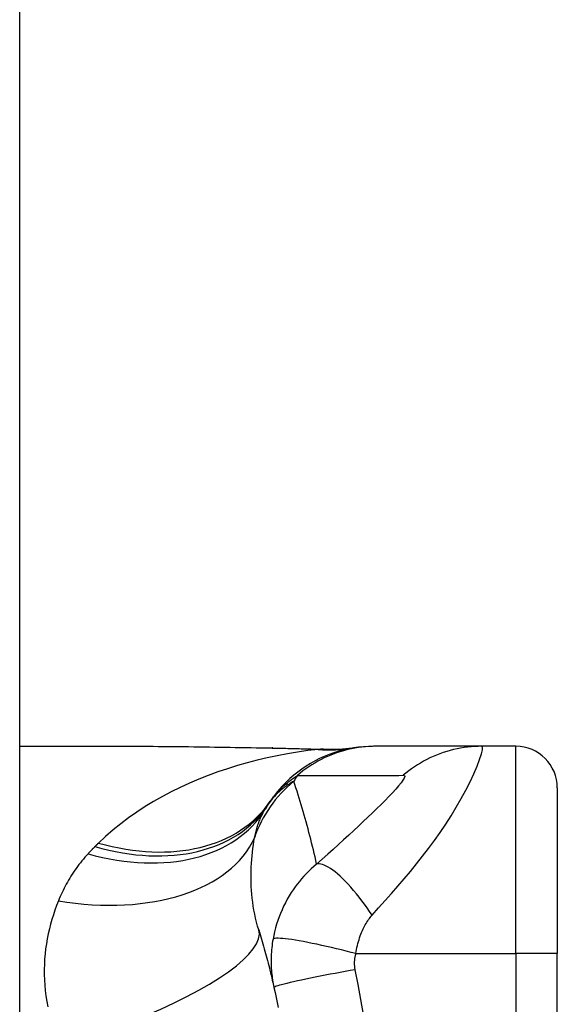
# Model space of a CAD drawing. Header units: inches. Extents: x 11 to 342, y 26 to 169.
# Tile 150 of 204: x 201.842 to 202.353, y 98.642 to 99.577. Entities that reach past the tile are written whole.
import ezdxf

# ---------------------------------------------------------------- set-up
doc = ezdxf.new("R2010")
doc.units = ezdxf.units.IN
doc.header["$MEASUREMENT"] = 0
doc.layers.add('Visible Edges(ANSI)', color=7, linetype='Continuous', lineweight=25)
doc.layers.add('Visible Tangent Edges(ANSI)', color=7, linetype='Continuous', lineweight=25)

msp = doc.modelspace()

# ---------------------------------------------------------------- linework, layer by layer
at = {"layer": 'Visible Edges(ANSI)'}
for p, q in [((201.84245, 83.7599), (201.84245, 113.3629)), ((201.84245, 98.88675), (201.9644, 98.88675)), ((202.181, 98.88675), (202.17858, 98.88675)), ((202.28143, 98.88675), (202.181, 98.88675)), ((202.31396, 98.88675), (202.28143, 98.88675)), ((202.35333, 98.84738), (202.35333, 98.6899)), ((202.35333, 98.31589), (202.35333, 98.6899))]:
    msp.add_line(p, q, dxfattribs=at)
at = {"layer": 'Visible Edges(ANSI)', "flags": 128}
for points in [[(201.9644, 98.88675), (201.99341, 98.88661), (202.02292, 98.88625), (202.0528, 98.88578), (202.08298, 98.88529)], [(202.17858, 98.88675), (202.17394, 98.88666), (202.16926, 98.88639), (202.16455, 98.88592), (202.15984, 98.88526), (202.15512, 98.8844), (202.15041, 98.88335), (202.14573, 98.88209), (202.14108, 98.88064), (202.13648, 98.879), (202.13194, 98.87716), (202.12748, 98.87513), (202.1231, 98.87291), (202.11881, 98.87051), (202.11463, 98.86794), (202.11057, 98.86521), (202.10663, 98.86231), (202.10284, 98.85927), (202.09918, 98.85608), (202.09568, 98.85277), (202.09233, 98.84934), (202.08915, 98.84579), (202.08613, 98.84215), (202.08329, 98.83843), (202.08062, 98.83463)], [(202.08298, 98.88529), (202.10728, 98.88479), (202.13108, 98.88395)], [(202.13108, 98.88395), (202.14626, 98.884), (202.16138, 98.88549)], [(202.06965, 98.7124), (202.07033, 98.71019), (202.071, 98.70798), (202.07167, 98.70576), (202.07233, 98.70354), (202.07298, 98.70131), (202.07363, 98.69907), (202.07427, 98.69682), (202.0749, 98.69457), (202.07553, 98.69231), (202.07615, 98.69005), (202.07676, 98.68778), (202.07737, 98.6855), (202.07797, 98.68321), (202.07856, 98.68092), (202.07915, 98.67862), (202.07973, 98.67632), (202.0803, 98.67401), (202.08087, 98.67169), (202.08142, 98.66936), (202.08197, 98.66703), (202.08252, 98.66469), (202.08305, 98.66235), (202.08358, 98.66), (202.08411, 98.65764)], [(202.08411, 98.65764), (202.08513, 98.65291), (202.08611, 98.64818), (202.08707, 98.64343), (202.08799, 98.63868)]]:
    msp.add_lwpolyline(points, dxfattribs=at)
at = {"layer": 'Visible Edges(ANSI)'}
for centre, radius, start, end in [((202.31396, 98.84738), 0.03937, 0, 90), ((202.57313, 98.5029), 0.59381, 146.03787, 146.47918), ((202.17655, 98.7656), 0.11811, 146.47918, 148.69993)]:
    msp.add_arc(centre, radius, start, end, dxfattribs=at)
at = {"layer": 'Visible Tangent Edges(ANSI)'}
for p, q in [((202.31396, 98.6899), (202.31396, 98.88675)), ((202.16189, 98.6899), (202.31396, 98.6899)), ((202.31396, 98.6899), (202.31396, 98.31589)), ((202.35333, 98.6899), (202.31396, 98.6899))]:
    msp.add_line(p, q, dxfattribs=at)
at = {"layer": 'Visible Tangent Edges(ANSI)', "flags": 128}
for points in [[(202.12602, 98.88383), (202.11629, 98.88264), (202.10659, 98.88124), (202.09691, 98.87963), (202.08727, 98.87781), (202.07768, 98.87578), (202.06814, 98.87353), (202.05867, 98.87108), (202.04928, 98.8684), (202.03997, 98.86551), (202.03076, 98.8624), (202.02166, 98.85908), (202.01267, 98.85553), (202.0038, 98.85176), (201.99507, 98.84777), (201.98648, 98.84355), (201.97805, 98.8391), (201.96977, 98.83442), (201.96165, 98.8295), (201.95372, 98.82434), (201.94598, 98.81893), (201.93845, 98.81328), (201.93116, 98.80739), (201.92412, 98.80125), (201.91735, 98.79487)], [(201.9644, 98.88675), (201.96917, 98.88675), (201.97396, 98.88673), (201.97876, 98.88671), (201.98358, 98.88668), (201.98841, 98.88664), (201.99326, 98.88659), (201.99812, 98.88653), (202.00299, 98.88647), (202.00787, 98.88641), (202.01277, 98.88633), (202.01768, 98.88626), (202.0226, 98.88618), (202.02753, 98.8861), (202.03247, 98.88601), (202.03742, 98.88593), (202.04238, 98.88584), (202.04735, 98.88575), (202.05233, 98.88566), (202.05732, 98.88557), (202.06231, 98.88548), (202.06732, 98.88539), (202.07234, 98.8853), (202.07736, 98.88522), (202.08239, 98.88513)], [(202.08298, 98.88529), (202.08295, 98.88529), (202.08293, 98.88529), (202.0829, 98.88529), (202.08288, 98.88529), (202.08285, 98.88529), (202.08283, 98.88528), (202.0828, 98.88528), (202.08278, 98.88528), (202.08275, 98.88527), (202.08273, 98.88527), (202.08271, 98.88526), (202.08268, 98.88525), (202.08266, 98.88525), (202.08263, 98.88524), (202.08261, 98.88523), (202.08258, 98.88522), (202.08256, 98.88521), (202.08253, 98.8852), (202.08251, 98.88519), (202.08249, 98.88518), (202.08246, 98.88517), (202.08244, 98.88516), (202.08241, 98.88514), (202.08239, 98.88513)], [(202.08239, 98.88513), (202.08424, 98.8851), (202.08609, 98.88507), (202.08793, 98.88503), (202.08978, 98.885), (202.09162, 98.88496), (202.09346, 98.88492), (202.09529, 98.88487), (202.09712, 98.88483), (202.09895, 98.88479), (202.10078, 98.88474), (202.10261, 98.88469), (202.10443, 98.88464), (202.10625, 98.88458), (202.10806, 98.88453), (202.10987, 98.88447), (202.11168, 98.88441), (202.11349, 98.88434), (202.11529, 98.88428), (202.11709, 98.88421), (202.11888, 98.88414), (202.12067, 98.88407), (202.12246, 98.88399), (202.12424, 98.88392), (202.12602, 98.88383)], [(202.181, 98.88675), (202.17769, 98.88671), (202.17436, 98.88656), (202.17103, 98.88632), (202.16769, 98.88598), (202.16435, 98.88553), (202.16102, 98.88499), (202.15769, 98.88435), (202.15438, 98.88361), (202.15108, 98.88276), (202.14781, 98.88182), (202.14456, 98.88078), (202.14134, 98.87965), (202.13815, 98.87842), (202.13501, 98.87709), (202.1319, 98.87567), (202.12884, 98.87416), (202.12584, 98.87257), (202.12288, 98.87089), (202.11998, 98.86913), (202.11714, 98.86728), (202.11437, 98.86536), (202.11166, 98.86337), (202.10902, 98.86131), (202.10645, 98.85918)], [(202.12899, 98.88393), (202.12893, 98.88393), (202.12885, 98.88392), (202.12877, 98.88392), (202.12869, 98.88391), (202.1286, 98.88391), (202.12851, 98.88391), (202.12841, 98.8839), (202.12831, 98.8839), (202.1282, 98.88389), (202.12808, 98.88389), (202.12797, 98.88389), (202.12784, 98.88388), (202.12771, 98.88388), (202.12758, 98.88387), (202.12744, 98.88387), (202.1273, 98.88387), (202.12716, 98.88386), (202.12701, 98.88386), (202.12685, 98.88385), (202.12669, 98.88385), (202.12653, 98.88385), (202.12636, 98.88384), (202.12619, 98.88384), (202.12602, 98.88383)], [(202.13108, 98.88395), (202.13099, 98.88396), (202.13091, 98.88396), (202.13082, 98.88396), (202.13073, 98.88396), (202.13064, 98.88397), (202.13056, 98.88397), (202.13047, 98.88397), (202.13038, 98.88397), (202.1303, 98.88397), (202.13021, 98.88397), (202.13012, 98.88397), (202.13003, 98.88397), (202.12995, 98.88397), (202.12986, 98.88397), (202.12977, 98.88397), (202.12969, 98.88396), (202.1296, 98.88396), (202.12951, 98.88396), (202.12943, 98.88395), (202.12934, 98.88395), (202.12925, 98.88395), (202.12917, 98.88394), (202.12908, 98.88394), (202.12899, 98.88393)], [(202.17729, 98.72637), (202.18344, 98.73324), (202.18961, 98.74017), (202.19571, 98.74705), (202.20175, 98.75393), (202.20774, 98.76088), (202.21368, 98.76792), (202.21955, 98.77508), (202.22534, 98.78236), (202.23102, 98.78977), (202.23659, 98.79733), (202.24203, 98.80505), (202.24732, 98.8129), (202.25243, 98.82089), (202.25733, 98.82897), (202.262, 98.83709), (202.26636, 98.84517), (202.27038, 98.8531), (202.27397, 98.86071), (202.27705, 98.86781), (202.27952, 98.87416), (202.28126, 98.87947), (202.28219, 98.88346), (202.28225, 98.88593), (202.28143, 98.88675)], [(202.28143, 98.88675), (202.27811, 98.88671), (202.27478, 98.88656), (202.27145, 98.88632), (202.26811, 98.88598), (202.26477, 98.88553), (202.26143, 98.88499), (202.25811, 98.88435), (202.25479, 98.88361), (202.2515, 98.88277), (202.24823, 98.88183), (202.24498, 98.88079), (202.24176, 98.87966), (202.23858, 98.87843), (202.23544, 98.8771), (202.23234, 98.87568), (202.22929, 98.87418), (202.22629, 98.87259), (202.22334, 98.87091), (202.22045, 98.86915), (202.21762, 98.86731), (202.21485, 98.86539), (202.21215, 98.8634), (202.20952, 98.86134), (202.20696, 98.85922)], [(202.10287, 98.85352), (202.10177, 98.85291), (202.10067, 98.85228), (202.09957, 98.85162), (202.09848, 98.85094), (202.09739, 98.85024), (202.09631, 98.8495), (202.09524, 98.84874), (202.09416, 98.84796), (202.0931, 98.84714), (202.09204, 98.84629), (202.09099, 98.84541), (202.08994, 98.84451), (202.0889, 98.84357), (202.08787, 98.8426), (202.08684, 98.84159), (202.08583, 98.84055), (202.08482, 98.83947), (202.08382, 98.83836), (202.08284, 98.83721), (202.08186, 98.83602), (202.0809, 98.83478), (202.07994, 98.83351), (202.07901, 98.83219), (202.07808, 98.83082)], [(202.08062, 98.83463), (202.08135, 98.83568), (202.0821, 98.83674), (202.08287, 98.83779), (202.08368, 98.83883), (202.08451, 98.83988), (202.08536, 98.84092), (202.08625, 98.84195), (202.08716, 98.84299), (202.0881, 98.84402), (202.08907, 98.84505), (202.09008, 98.84608), (202.09111, 98.8471), (202.09218, 98.84812), (202.09329, 98.84914), (202.09442, 98.85016), (202.0956, 98.85118), (202.09681, 98.85219), (202.09806, 98.8532), (202.09935, 98.8542), (202.10068, 98.85521), (202.10206, 98.85621), (202.10348, 98.8572), (202.10494, 98.8582), (202.10645, 98.85918)], [(202.12461, 98.77489), (202.12385, 98.77828), (202.12308, 98.78167), (202.12229, 98.78504), (202.1215, 98.7884), (202.12068, 98.79176), (202.11986, 98.7951), (202.11902, 98.79843), (202.11817, 98.80175), (202.11731, 98.80506), (202.11644, 98.80837), (202.11555, 98.81166), (202.11465, 98.81494), (202.11374, 98.81821), (202.11281, 98.82147), (202.11187, 98.82472), (202.11092, 98.82796), (202.10996, 98.83119), (202.10898, 98.83441), (202.108, 98.83762), (202.107, 98.84082), (202.10598, 98.84401), (202.10496, 98.84719), (202.10392, 98.85036), (202.10287, 98.85352)], [(202.10645, 98.85918), (202.11065, 98.85918), (202.11485, 98.85918), (202.11903, 98.85918), (202.12321, 98.85918), (202.1274, 98.85918), (202.13158, 98.85918), (202.13577, 98.85918), (202.13995, 98.85918), (202.14414, 98.85918), (202.14833, 98.85918), (202.15251, 98.85918), (202.1567, 98.85918), (202.16088, 98.85918), (202.16507, 98.85918), (202.16925, 98.85918), (202.17344, 98.85918), (202.17763, 98.85918), (202.18181, 98.85918), (202.186, 98.85918), (202.19018, 98.85918), (202.19437, 98.85918), (202.19857, 98.85918), (202.20273, 98.85917), (202.20696, 98.85922)], [(202.20696, 98.85922), (202.208, 98.85897), (202.20829, 98.85809), (202.20783, 98.85662), (202.20666, 98.8546), (202.20487, 98.85212), (202.20255, 98.84927), (202.1998, 98.84611), (202.1967, 98.84272), (202.19331, 98.83914), (202.18968, 98.83541), (202.18585, 98.83156), (202.18185, 98.82761), (202.1777, 98.82356), (202.17341, 98.81944), (202.169, 98.81524), (202.16448, 98.81098), (202.15985, 98.80666), (202.15511, 98.80228), (202.15028, 98.79784), (202.14536, 98.79336), (202.14034, 98.78883), (202.1352, 98.78424), (202.12993, 98.77956), (202.12461, 98.77489)], [(202.0656, 98.79991), (202.06587, 98.8012), (202.06615, 98.80249), (202.06644, 98.80376), (202.06675, 98.80502), (202.06707, 98.80626), (202.0674, 98.80748), (202.06775, 98.80869), (202.0681, 98.80989), (202.06847, 98.81107), (202.06886, 98.81223), (202.06926, 98.81338), (202.06967, 98.81452), (202.07009, 98.81564), (202.07053, 98.81674), (202.07098, 98.81783), (202.07144, 98.8189), (202.07192, 98.81996), (202.07241, 98.82101), (202.07291, 98.82204), (202.07343, 98.82305), (202.07396, 98.82405), (202.0745, 98.82503), (202.07506, 98.826), (202.07563, 98.82696)], [(202.06965, 98.7124), (202.06855, 98.71609), (202.06755, 98.7198), (202.06664, 98.72355), (202.06582, 98.72731), (202.06509, 98.73108), (202.06445, 98.73487), (202.06389, 98.73865), (202.06343, 98.74243), (202.06304, 98.7462), (202.06274, 98.74995), (202.06252, 98.75368), (202.06237, 98.7574), (202.06229, 98.76109), (202.06229, 98.76476), (202.06236, 98.76841), (202.06249, 98.77203), (202.06268, 98.77563), (202.06294, 98.7792), (202.06325, 98.78275), (202.06362, 98.78625), (202.06404, 98.78972), (202.06451, 98.79316), (202.06503, 98.79655), (202.0656, 98.79991)], [(201.91397, 98.79152), (201.91369, 98.79124), (201.91341, 98.79096), (201.91313, 98.79068), (201.91286, 98.7904), (201.91258, 98.79012), (201.9123, 98.78984), (201.91203, 98.78956), (201.91175, 98.78928), (201.91148, 98.78899), (201.9112, 98.78871), (201.91093, 98.78843), (201.91066, 98.78815), (201.91038, 98.78786), (201.91011, 98.78758), (201.90984, 98.78729), (201.90957, 98.78701), (201.9093, 98.78672), (201.90903, 98.78643), (201.90876, 98.78615), (201.90849, 98.78586), (201.90823, 98.78557), (201.90796, 98.78528), (201.90769, 98.785), (201.90742, 98.78471)], [(201.91735, 98.79487), (201.91721, 98.79473), (201.91707, 98.79459), (201.91693, 98.79445), (201.91679, 98.79431), (201.91664, 98.79417), (201.9165, 98.79403), (201.91636, 98.7939), (201.91622, 98.79376), (201.91608, 98.79362), (201.91594, 98.79348), (201.9158, 98.79334), (201.91566, 98.7932), (201.91552, 98.79306), (201.91538, 98.79292), (201.91524, 98.79278), (201.91509, 98.79264), (201.91495, 98.7925), (201.91481, 98.79236), (201.91467, 98.79222), (201.91453, 98.79208), (201.91439, 98.79194), (201.91425, 98.7918), (201.91411, 98.79166), (201.91397, 98.79152)], [(201.90742, 98.78471), (201.9059, 98.78303), (201.90442, 98.78133), (201.90296, 98.77962), (201.90153, 98.77789), (201.90013, 98.77614), (201.89877, 98.77437), (201.89743, 98.77259), (201.89612, 98.77079), (201.89485, 98.76898), (201.8936, 98.76715), (201.89238, 98.7653), (201.8912, 98.76344), (201.89004, 98.76156), (201.88891, 98.75967), (201.88782, 98.75776), (201.88675, 98.75584), (201.88571, 98.7539), (201.88469, 98.75194), (201.88371, 98.74997), (201.88275, 98.74799), (201.88183, 98.74599), (201.88093, 98.74398), (201.88006, 98.74195), (201.87922, 98.73991)], [(202.12461, 98.77489), (202.12201, 98.77266), (202.1195, 98.77039), (202.11708, 98.76807), (202.11474, 98.7657), (202.11249, 98.76329), (202.11032, 98.76083), (202.10823, 98.75833), (202.10622, 98.75578), (202.10428, 98.75319), (202.10241, 98.75054), (202.10057, 98.74778), (202.09866, 98.74474), (202.09674, 98.74145), (202.09495, 98.73814), (202.09329, 98.73485), (202.09174, 98.73151), (202.09028, 98.72811), (202.08894, 98.72468), (202.0877, 98.72123), (202.08658, 98.71774), (202.08556, 98.71423), (202.08466, 98.7107), (202.08386, 98.70717), (202.08318, 98.70364)], [(202.17729, 98.72637), (202.17494, 98.72985), (202.17252, 98.73332), (202.17004, 98.73675), (202.16752, 98.74014), (202.16495, 98.74347), (202.16236, 98.74671), (202.15976, 98.74984), (202.15715, 98.75285), (202.15456, 98.75573), (202.15198, 98.75844), (202.14945, 98.76099), (202.14696, 98.76335), (202.14453, 98.76551), (202.14218, 98.76747), (202.13992, 98.76921), (202.13775, 98.77073), (202.13568, 98.77202), (202.13373, 98.77308), (202.13189, 98.77392), (202.13018, 98.77453), (202.12859, 98.77493), (202.12713, 98.77512), (202.12581, 98.7751), (202.12461, 98.77489)], [(201.87922, 98.73991), (201.87754, 98.73562), (201.87595, 98.73126), (201.87446, 98.72685), (201.87308, 98.72238), (201.8718, 98.71785), (201.87063, 98.71327), (201.86957, 98.70863), (201.86863, 98.70395), (201.86782, 98.69922), (201.86714, 98.69444), (201.86659, 98.68963), (201.86617, 98.68477), (201.8659, 98.67986), (201.86577, 98.67492), (201.86579, 98.66995), (201.86597, 98.66493), (201.8663, 98.65988), (201.86679, 98.65479), (201.86746, 98.64967), (201.86829, 98.64452), (201.8693, 98.63936)], [(202.16189, 98.6899), (202.1622, 98.69183), (202.16256, 98.69374), (202.16295, 98.69565), (202.16338, 98.69754), (202.16385, 98.69941), (202.16435, 98.70125), (202.16489, 98.70307), (202.16546, 98.70487), (202.16606, 98.70662), (202.16669, 98.70835), (202.16737, 98.71006), (202.16808, 98.71176), (202.16879, 98.71332), (202.16947, 98.71471), (202.17017, 98.71604), (202.17088, 98.71733), (202.17161, 98.71858), (202.17236, 98.71979), (202.17313, 98.72097), (202.17392, 98.72212), (202.17473, 98.72324), (202.17557, 98.72432), (202.17642, 98.72536), (202.17729, 98.72637)], [(202.08318, 98.70364), (202.08283, 98.70157), (202.08252, 98.6995), (202.08225, 98.69746), (202.08202, 98.69543), (202.08182, 98.69341), (202.08166, 98.69139), (202.08153, 98.68935), (202.08144, 98.68736), (202.08139, 98.68541), (202.08136, 98.6835), (202.08137, 98.68159), (202.08141, 98.6797), (202.08147, 98.67783), (202.08157, 98.67597), (202.08169, 98.67411), (202.08185, 98.67226), (202.08203, 98.6704), (202.08224, 98.66856), (202.08248, 98.66672), (202.08275, 98.66489), (202.08305, 98.66307), (202.08337, 98.66125), (202.08373, 98.65944), (202.08411, 98.65764)], [(202.16189, 98.6899), (202.15739, 98.69106), (202.15281, 98.69222), (202.14816, 98.69337), (202.14346, 98.69451), (202.13876, 98.69561), (202.13407, 98.69669), (202.12943, 98.69772), (202.12487, 98.6987), (202.12042, 98.69962), (202.11612, 98.70048), (202.11199, 98.70127), (202.10807, 98.70197), (202.10439, 98.70259), (202.10095, 98.70313), (202.0978, 98.70357), (202.09494, 98.70393), (202.09239, 98.70419), (202.09014, 98.70436), (202.08822, 98.70444), (202.08661, 98.70443), (202.08531, 98.70434), (202.08431, 98.70418), (202.08361, 98.70394), (202.08318, 98.70364)], [(202.16122, 98.67457), (202.16112, 98.67518), (202.16103, 98.6758), (202.16095, 98.67641), (202.16088, 98.67703), (202.16082, 98.67765), (202.16077, 98.67827), (202.16074, 98.6789), (202.16071, 98.67952), (202.1607, 98.68015), (202.16069, 98.68077), (202.1607, 98.68139), (202.16072, 98.68202), (202.16075, 98.68265), (202.16079, 98.68329), (202.16084, 98.68392), (202.16091, 98.68457), (202.16098, 98.68523), (202.16107, 98.6859), (202.16118, 98.68657), (202.16129, 98.68723), (202.16142, 98.68789), (202.16156, 98.68856), (202.16172, 98.68923), (202.16189, 98.6899)], [(202.16122, 98.67457), (202.15659, 98.67375), (202.15187, 98.6729), (202.14708, 98.67203), (202.14226, 98.67113), (202.13744, 98.67022), (202.13264, 98.6693), (202.1279, 98.66838), (202.12327, 98.66746), (202.11876, 98.66655), (202.11443, 98.66565), (202.1103, 98.66478), (202.10641, 98.66394), (202.10278, 98.66313), (202.09944, 98.66236), (202.09641, 98.66164), (202.0937, 98.66097), (202.09134, 98.66035), (202.08931, 98.65979), (202.08763, 98.65928), (202.08629, 98.65884), (202.08528, 98.65845), (202.08459, 98.65813), (202.0842, 98.65785), (202.08411, 98.65764)], [(202.1691, 98.63207), (202.16667, 98.64627), (202.16397, 98.66043), (202.16122, 98.67457)]]:
    msp.add_lwpolyline(points, dxfattribs=at)
at = {"layer": 'Visible Tangent Edges(ANSI)'}
msp.add_arc((202.47373, 98.62362), 0.43633, 147.32435, 148.20432, dxfattribs=at)
for centre, major_axis, ratio, start_param, end_param in [((202.12602, 99.07919), (0.03285, -0.19409), 0.802573, 6.07533, 6.283185), ((202.1327, 99.08025), (0.02867, -0.19475), 0.91694, 6.10346, 6.283185), ((202.17743, 98.76298), (0.11201, 0.03746), 0.992002, 1.934247, 2.496049), ((201.91735, 98.94459), (0.16327, -0.10997), 0.696909, 5.151259, 6.283185), ((201.90742, 98.92923), (0.1682, -0.10227), 0.678602, 5.103708, 6.283185), ((201.91397, 98.93953), (0.16411, -0.10871), 0.689059, 5.140584, 6.283185), ((201.87922, 98.86145), (0.19017, -0.05083), 0.604241, 4.872507, 6.187736), ((201.88165, 98.65401), (0.18799, 0.05839), 0.249251, 4.997807, 6.283185)]:
    msp.add_ellipse(centre, major_axis=major_axis, ratio=ratio, start_param=start_param, end_param=end_param, dxfattribs=at)

doc.saveas('drawing.dxf')
